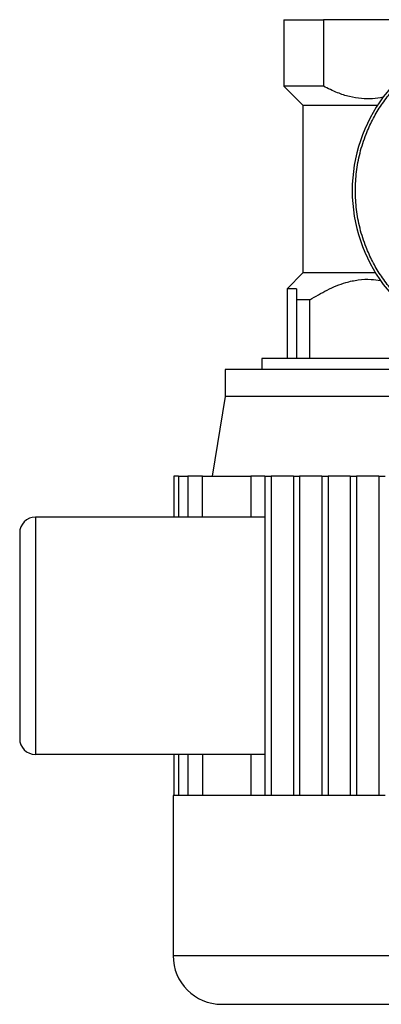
# Model space of a CAD drawing. Header units: millimetres. Extents: x 0 to 420, y 0 to 297.
# Tile 4 of 15: x 228 to 244, y 183 to 226. Entities that reach past the tile are written whole.
import ezdxf

# ---------------------------------------------------------------- set-up
doc = ezdxf.new("R2010")
doc.units = ezdxf.units.MM

msp = doc.modelspace()

# ---------------------------------------------------------------- linework, layer by layer
at = {"color": 7, "linetype": 'Continuous', "lineweight": 25}
for p, q in [((239.5148, 226.3354), (239.5148, 223.4214)), ((239.5148, 226.3354), (241.2485, 226.3354)), ((241.2485, 226.3354), (241.2485, 223.4214)), ((245.132, 226.3354), (241.2485, 226.3354)), ((239.5148, 223.4214), (240.3456, 222.5906)), ((241.2485, 223.4214), (239.5148, 223.4214)), ((240.3456, 222.5906), (243.6219, 222.5906)), ((240.347, 222.5906), (240.347, 215.2398)), ((240.3456, 215.2398), (239.6535, 214.5477)), ((243.534, 215.2398), (240.3456, 215.2398)), ((239.6535, 214.5477), (239.6535, 211.495)), ((240.0696, 214.5477), (239.6535, 214.5477)), ((240.0696, 214.5477), (240.0696, 214.0622)), ((240.6527, 214.0622), (240.0696, 214.0622)), ((240.0696, 214.0622), (240.0696, 211.495)), ((240.6527, 211.495), (240.6527, 214.0622)), ((238.544, 211.495), (238.544, 211.0096)), ((247.8365, 211.495), (238.544, 211.495)), ((236.949, 211.0096), (236.949, 209.8307)), ((249.4315, 211.0096), (236.949, 211.0096)), ((236.949, 209.8307), (236.3665, 206.3356)), ((249.4315, 209.8307), (236.949, 209.8307)), ((234.6947, 206.3356), (234.6947, 204.5464)), ((234.901, 206.3356), (234.6947, 206.3356)), ((234.901, 206.3356), (234.901, 204.5464)), ((234.901, 206.3356), (235.3078, 206.3356)), ((235.3078, 206.3356), (235.3078, 204.5464)), ((235.9488, 206.3356), (235.3078, 206.3356)), ((235.9488, 204.5464), (235.9488, 206.3356)), ((235.9488, 206.3356), (238.0672, 206.3356)), ((238.6827, 206.3356), (238.0672, 206.3356)), ((238.0672, 206.3356), (238.0672, 204.5464)), ((238.6827, 206.3356), (238.6827, 192.3551)), ((238.6827, 206.3356), (238.9601, 206.3356)), ((238.9601, 206.3356), (238.9601, 192.3551)), ((239.9309, 206.3356), (238.9601, 206.3356)), ((239.9309, 206.3356), (240.2083, 206.3356)), ((239.9309, 206.3356), (239.9309, 192.3551)), ((240.2083, 206.3356), (240.2083, 192.3551)), ((241.1792, 206.3356), (240.2083, 206.3356)), ((241.1792, 206.3356), (241.4566, 206.3356)), ((241.1792, 206.3356), (241.1792, 192.3551)), ((241.4566, 206.3356), (241.4566, 192.3551)), ((242.4274, 206.3356), (241.4566, 206.3356)), ((242.4274, 206.3356), (242.4274, 192.3551)), ((242.4274, 206.3356), (242.7048, 206.3356)), ((242.7048, 206.3356), (242.7048, 192.3551)), ((243.6757, 206.3356), (242.7048, 206.3356)), ((243.6757, 206.3356), (243.9531, 206.3356)), ((243.6757, 206.3356), (243.6757, 192.3551)), ((228.6273, 204.5464), (228.6273, 194.1443)), ((238.6827, 204.5464), (228.6273, 204.5464)), ((227.9338, 203.8529), (227.9338, 194.8377)), ((238.6827, 194.1443), (228.6273, 194.1443)), ((234.6947, 194.1443), (234.6947, 192.3551)), ((234.901, 194.1443), (234.901, 192.3551)), ((235.3078, 194.1443), (235.3078, 192.3551)), ((235.9488, 194.1443), (235.9488, 192.3551)), ((238.0672, 194.1443), (238.0672, 192.3551)), ((234.6605, 192.3551), (234.6605, 185.3337)), ((234.6947, 192.3551), (234.6605, 192.3551)), ((234.901, 192.3551), (234.6947, 192.3551)), ((235.3078, 192.3551), (234.901, 192.3551)), ((235.9488, 192.3551), (235.3078, 192.3551)), ((238.6827, 192.3551), (235.9488, 192.3551)), ((239.9309, 192.3551), (238.6827, 192.3551)), ((241.1792, 192.3551), (239.9309, 192.3551)), ((242.4274, 192.3551), (241.1792, 192.3551)), ((243.9531, 192.3551), (242.4274, 192.3551)), ((234.6605, 185.3337), (251.72, 185.3337)), ((236.793, 183.2012), (249.5876, 183.2012))]:
    msp.add_line(p, q, dxfattribs=at)
for centre, radius, start, end in [((249.376, 218.8458), 6.8654, 33.05573, 180), ((249.376, 218.8458), 6.8654, 180, 326.94427), ((228.6273, 203.8529), 0.6935, 90, 180), ((228.6273, 194.8377), 0.6935, 180, 270), ((236.793, 185.3337), 2.1324, 180, 270)]:
    msp.add_arc(centre, radius, start, end, dxfattribs=at)
for points, knots in [([(242.6493, 218.8458), (242.659, 219.1193), (242.6786, 219.6746), (242.8401, 220.5071), (243.0846, 221.2685), (243.393, 221.9454), (243.7387, 222.5372), (244.1455, 223.0948), (244.6112, 223.6107), (245.1271, 224.0764), (245.6848, 224.4831), (246.2765, 224.8289), (246.9534, 225.1371), (247.7148, 225.3831), (248.5473, 225.5387), (249.3761, 225.5892), (250.2049, 225.5387), (251.0374, 225.3831), (251.7987, 225.137), (252.4757, 224.8289), (253.0673, 224.4831), (253.6252, 224.0765), (254.14, 223.6101), (254.5922, 223.1166), (254.8422, 222.7587), (254.9597, 222.5906)], [0, 0, 0, 0, 0.0478033, 0.0970929, 0.1477616, 0.1873767, 0.2269875, 0.2674455, 0.3078991, 0.3483571, 0.3888108, 0.4284258, 0.4680366, 0.5187092, 0.5679959, 0.6157982, 0.6636044, 0.7128911, 0.7635598, 0.8031749, 0.8427857, 0.8832437, 0.9236973, 0.9641553, 1, 1, 1, 1]), ([(243.8639, 222.9385), (243.7096, 222.9121), (243.3978, 222.8587), (242.9004, 222.867), (242.3852, 222.9555), (241.8219, 223.1374), (241.4532, 223.32), (241.2485, 223.4214)], [0, 0, 0, 0, 0.1725189, 0.3487787, 0.5461926, 0.7480245, 1, 1, 1, 1]), ([(254.9597, 215.1011), (254.8422, 214.9329), (254.5922, 214.5751), (254.14, 214.0816), (253.6252, 213.6151), (253.0673, 213.2086), (252.4757, 212.8627), (251.7987, 212.5546), (251.0373, 212.3085), (250.2048, 212.153), (249.376, 212.1025), (248.5472, 212.153), (247.7147, 212.3086), (246.9533, 212.5546), (246.2764, 212.8627), (245.6847, 213.2085), (245.1271, 213.6153), (244.6112, 214.081), (244.1455, 214.5969), (243.7387, 215.1545), (243.393, 215.7462), (243.0845, 216.4232), (242.8401, 217.1845), (242.6786, 218.017), (242.659, 218.5724), (242.6493, 218.8458)], [0, 0, 0, 0, 0.035849, 0.0763027, 0.1167607, 0.1572143, 0.1968294, 0.2364402, 0.2871127, 0.3363994, 0.3842018, 0.432008, 0.4812946, 0.5319634, 0.5715785, 0.6111893, 0.6516473, 0.6921009, 0.7325589, 0.7730125, 0.8126276, 0.8522384, 0.902911, 0.9521948, 1, 1, 1, 1]), ([(240.6527, 214.0622), (240.9021, 214.212), (241.4048, 214.5138), (242.1225, 214.8089), (242.7787, 214.9524), (243.2916, 214.9781), (243.6138, 214.9331), (243.7478, 214.9143)], [0, 0, 0, 0, 0.2653526, 0.5349261, 0.7034454, 0.8766081, 1, 1, 1, 1])]:
    msp.add_open_spline(points, degree=3, knots=knots, dxfattribs=at)

doc.saveas('drawing.dxf')
